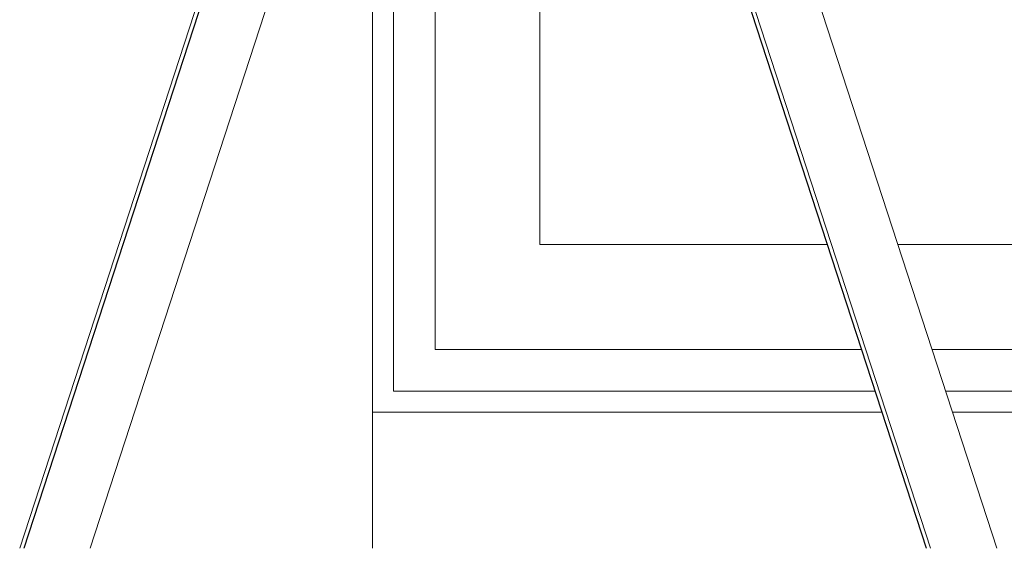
# Model space of a CAD drawing. Header units: millimetres. Extents: x -56182 to 286826, y -36685 to 98759.
# Tile 93 of 97: x -48159 to -47688, y -150 to 102. Entities that reach past the tile are written whole.
import ezdxf

# ---------------------------------------------------------------- set-up
doc = ezdxf.new("R2010")
doc.units = ezdxf.units.MM
doc.layers.add('Furniture-1', color=7, linetype='Continuous', lineweight=9, true_color=0xaaaaaa)
doc.layers.add('Kohvikutool-1', color=7, linetype='Continuous', lineweight=9, true_color=0xaaaaaa)
doc.layers.add('Walls', color=7, linetype='Continuous', lineweight=18)
doc.layers.add('Windows-1', color=7, linetype='Continuous', lineweight=9)

# ---------------------------------------------------------------- blocks, each defined once
blk = doc.blocks.new('SMA_W1_ 1-jaotus - A-07_500x500-16565722-Sisevaade 1')
at = {"layer": 'Windows-1'}
for p, q in [((-47980, 240), (-47980, -75)), ((-47960, -55), (-47960, 240)), ((-47910, 240), (-47910, -5)), ((-47910, -5), (-47772.65, -5)), ((-47739.08, -5), (-47570, -5)), ((-47756.34, -55), (-47960, -55)), ((-47520, -55), (-47722.77, -55)), ((-47980, -75), (-47749.82, -75)), ((-47716.25, -75), (-47500, -75))]:
    blk.add_line(p, q, dxfattribs=at)
blk = doc.blocks.new('MA_Kohvikultool - Kohvikutool_DWG-V228-Sisevaade 1')
at = {"layer": 'Kohvikutool-1'}
for p, q in [((-47995.1, 345), (-48156.51, -150)), ((-48156.38, -150), (-47994.97, 345)), ((-47853.2, 345), (-47691.8, -150)), ((-48124.83, -150), (-47973.2, 315)), ((-47875.1, 315), (-47723.48, -150)), ((-47723.35, -150), (-47874.97, 315)), ((-48158.52, -150), (-48031.36, 240)), ((-48031.23, 240), (-48158.4, -150)), ((-47725.49, -150), (-47852.66, 240)), ((-47725.37, -150), (-47852.54, 240))]:
    blk.add_line(p, q, dxfattribs=at)
blk = doc.blocks.new('MA_Kohvikultool - MA_Kohvikultool-V229-Sisevaade 1')
blk.add_blockref('MA_Kohvikultool - Kohvikutool_DWG-V228-Sisevaade 1', (0, 0))

msp = doc.modelspace()

# ---------------------------------------------------------------- linework, layer by layer
at = {"layer": 'Walls'}
for p, q in [((-47990, -150), (-47990, 240)), ((-47990, -85), (-47746.56, -85)), ((-47712.99, -85), (-47490, -85))]:
    msp.add_line(p, q, dxfattribs=at)

# ---------------------------------------------------------------- block references
at = {"layer": 'Furniture-1'}
msp.add_blockref('MA_Kohvikultool - MA_Kohvikultool-V229-Sisevaade 1', (0, 0), dxfattribs=at)
at = {"layer": 'Windows-1'}
msp.add_blockref('SMA_W1_ 1-jaotus - A-07_500x500-16565722-Sisevaade 1', (0, 0), dxfattribs=at)

doc.saveas('drawing.dxf')
